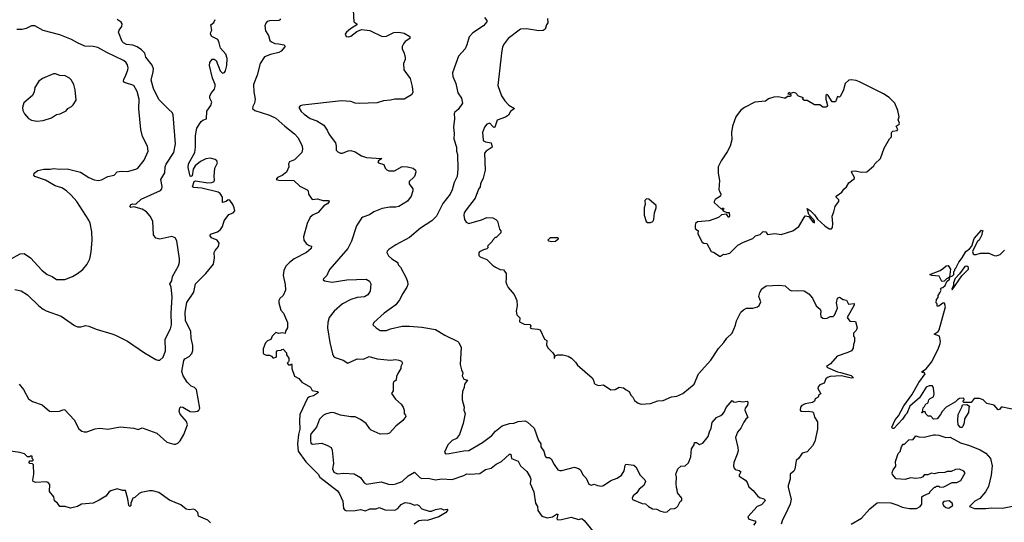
# Model space of a CAD drawing. Extents: x 1863017 to 1989460, y 394564 to 532820.
# Tile 169 of 213: x 1958011 to 1967443, y 474343 to 479155. Entities that reach past the tile are written whole.
import ezdxf

# ---------------------------------------------------------------- set-up
doc = ezdxf.new("R2010")
doc.units = 0

msp = doc.modelspace()

# ---------------------------------------------------------------- linework, layer by layer
at = {"layer": '0CON10XD'}
for points in [[(1961207.5, 479245), (1961212.5, 479135), (1961240, 479115), (1961240, 479105), (1961181.2, 479068.8), (1961142.5, 479035), (1961130, 479015), (1961140, 478995), (1961165, 478991.2), (1961185, 478996.7), (1961239.5, 479040.5), (1961285, 479060), (1961365, 479052.5), (1961485, 478994.3), (1961525, 478998.1), (1961595, 479032.5), (1961645, 479035.7), (1961695, 479026), (1961747.5, 478995), (1961747.5, 478975), (1961705, 478946.7), (1961688.8, 478925), (1961675, 478900), (1961673.8, 478875), (1961693.3, 478835), (1961703, 478793), (1961702.5, 478775), (1961687.5, 478735), (1961692.5, 478675), (1961750.7, 478590.7), (1961772.5, 478515), (1961776.7, 478456.7), (1961763.3, 478435), (1961695, 478394.3), (1961603.9, 478393.9), (1961565, 478383.8), (1961495, 478378.8), (1961435, 478360), (1961265, 478352)], [(1958005, 475664.4), (1958048.9, 475615), (1958095, 475524), (1958135, 475499.4), (1958227.6, 475467.6), (1958297, 475407), (1958315, 475402.9), (1958391.7, 475408.3), (1958435, 475422), (1958445, 475420), (1958532.7, 475322.7), (1958578.6, 475238.6), (1958605.5, 475215.5), (1958627.6, 475207.6), (1958655, 475207.8), (1958735, 475236.5), (1958775, 475243.5), (1958808.3, 475241.7), (1958855, 475234.5), (1958975, 475256.7), (1959105, 475243.8), (1959145, 475232.5), (1959185, 475248.8), (1959325, 475197.1), (1959420.9, 475110.9), (1959487.7, 475092.3), (1959505, 475092), (1959527.9, 475102.1), (1959547.6, 475122.4), (1959584.4, 475185), (1959619.2, 475275), (1959608.7, 475308.7), (1959547.3, 475377.3), (1959538, 475405), (1959545, 475440), (1959555, 475447.5), (1959575, 475446.2), (1959644.4, 475404.4), (1959675, 475399.2), (1959714.2, 475405.8), (1959726.2, 475415), (1959735.7, 475435), (1959704.2, 475614.2), (1959685, 475633.8), (1959655, 475646), (1959615, 475683.8), (1959578.8, 475745), (1959565.8, 475785.8), (1959585, 475892.5), (1959595, 475906.7), (1959635, 475928.8), (1959659.7, 475960.3), (1959671.4, 475988.6), (1959670.9, 476035), (1959655.5, 476104.5), (1959651.1, 476171.1), (1959599.5, 476275), (1959596.5, 476355), (1959612.8, 476447.2), (1959678.8, 476545), (1959696.2, 476625), (1959795, 476726.2), (1959866.9, 476815), (1959878.9, 476875), (1959875.7, 476925), (1959883.4, 476946.6), (1959916, 476985), (1959921.2, 477015), (1959904.1, 477044.1), (1959847.5, 477065), (1959837.5, 477085), (1959838.3, 477101.7), (1959905, 477124), (1959935, 477146), (1959954.2, 477175), (1959971.5, 477228.5), (1960015, 477288.8), (1960055, 477306.2), (1960071.2, 477325), (1960067.5, 477355), (1960054, 477385), (1960025, 477426.7), (1960008.3, 477431.7), (1959990, 477415), (1959955, 477404), (1959954.3, 477455), (1959931.1, 477491.1), (1959914.3, 477505), (1959755, 477543.3), (1959679.2, 477549.2), (1959666.7, 477555), (1959683.9, 477606.1), (1959696.2, 477613.8), (1959814.6, 477594.6), (1959853.4, 477596.6), (1959872.9, 477605), (1959878.7, 477621.3), (1959875.4, 477655), (1959882.2, 477735), (1959905.9, 477785.9), (1959901.2, 477805), (1959885.5, 477815.5), (1959835, 477828.9), (1959795, 477824.3), (1959745, 477796.9), (1959692.5, 477755), (1959672, 477725), (1959665, 477660), (1959655, 477653.3), (1959645, 477657.5), (1959625, 477740), (1959627.1, 477775), (1959688.1, 477885), (1959694.3, 477935.7), (1959694.3, 478045), (1959708, 478115), (1959750.5, 478179.5), (1959765, 478192.5), (1959800, 478205), (1959805, 478280), (1959844, 478335), (1959850, 478355), (1959851.2, 478365), (1959834, 478405), (1959833.9, 478426.1), (1959848.8, 478455), (1959878.6, 478491.4), (1959885.5, 478514.5), (1959882.9, 478535), (1959857.1, 478595), (1959831.2, 478715), (1959833.6, 478746.4), (1959855, 478776.7), (1959875, 478776.7), (1959893, 478763), (1959931.2, 478665), (1959955, 478643.8), (1959975, 478650), (1959983.8, 478665), (1959995.8, 478715), (1959999.4, 478785), (1959987.5, 478825), (1959935, 478882.5), (1959923.3, 478935), (1959910, 478965), (1959852.9, 478992.9), (1959840, 479015), (1959843, 479037), (1959853.3, 479055), (1959844, 479105), (1959870.3, 479129.7), (1959885, 479157.5)], [(1958893, 476147), (1958930, 476135), (1959045, 476076.7), (1959205.8, 475965), (1959315, 475900.6), (1959335, 475894.4), (1959355, 475896.7), (1959386.5, 475925), (1959408.2, 475985), (1959406.5, 476095), (1959455, 476196), (1959465.8, 476235), (1959462, 476345), (1959472.2, 476502.2), (1959463.1, 476595), (1959449.6, 476625), (1959467.7, 476655), (1959475.5, 476695), (1959531.4, 476798.6), (1959543.6, 476835), (1959543.8, 476865), (1959517.6, 477037.6), (1959500, 477065), (1959469.5, 477079.5), (1959355, 477053.8), (1959315, 477062.5), (1959293.8, 477095), (1959285.8, 477225), (1959262.5, 477275), (1959226, 477315), (1959185, 477341.4), (1959105, 477362.5), (1959075, 477357.5), (1959067.5, 477365), (1959075, 477386.7), (1959095, 477393.3), (1959125, 477390), (1959173.8, 477436.2), (1959360.3, 477519.7), (1959372.9, 477535), (1959376.6, 477556.6), (1959364.3, 477625), (1959401.7, 477688.3), (1959405.6, 477745), (1959415, 477771.2), (1959486.5, 477885), (1959503.5, 477965), (1959482.2, 478245), (1959471.9, 478265), (1959440.8, 478295), (1959345, 478392.5), (1959293.8, 478495), (1959272.1, 478575), (1959291.4, 478655), (1959291.9, 478685), (1959279.4, 478719.4), (1959221.1, 478795), (1959209.5, 478835), (1959177.6, 478867.6), (1959137.5, 478895), (1959095, 478912.1), (1959035, 478918.9), (1959005, 478932.5), (1958992.3, 478945), (1958958.6, 479035), (1958964.1, 479055.9), (1958989.3, 479090.7), (1958993.3, 479115), (1958985, 479132.5), (1958945, 479156.2)], [(1960506.1, 479163.9), (1960505.8, 479154.2), (1960493.1, 479146.9), (1960405, 479145.5), (1960382.7, 479137.3), (1960369.2, 479120.8), (1960360.4, 479095), (1960367.1, 479047.1), (1960394, 479005), (1960407.1, 478957.1), (1960422.1, 478942.1), (1960455, 478925.7), (1960495, 478924.4), (1960543.3, 478913.3), (1960552.5, 478905), (1960552.5, 478895), (1960517.5, 478855), (1960495, 478840.5), (1960415, 478821.8), (1960355, 478797.9), (1960316.6, 478735), (1960286.2, 478625), (1960252.7, 478535), (1960253.5, 478465), (1960268.6, 478395), (1960259.2, 478355), (1960244.3, 478325), (1960242.9, 478305), (1960265, 478284.3), (1960325.4, 478265.4), (1960405, 478240.9), (1960465, 478210.8), (1960550, 478135), (1960645, 478062), (1960678, 478025), (1960716, 477945), (1960720.8, 477915), (1960713.3, 477885), (1960645.5, 477814.5), (1960596.2, 477795), (1960588, 477775), (1960588.8, 477745), (1960566.2, 477695), (1960525, 477663.3), (1960481.2, 477645), (1960467.5, 477625), (1960495, 477619.4), (1960636.6, 477616.6), (1960695, 477561.4), (1960766.2, 477525), (1960774, 477515), (1960776.7, 477485), (1960814.3, 477434.3), (1960865, 477438.8), (1960915, 477422.9), (1960970, 477425), (1960976, 477415), (1960963.8, 477395), (1960925, 477372), (1960871.7, 477308.3), (1960824.2, 477285.8), (1960795, 477263.8), (1960765.5, 477204.5), (1960730, 477075), (1960732.9, 477045), (1960755, 477013.3), (1960785, 476993.3), (1960808.3, 476988.3), (1960802.5, 476965), (1960758.8, 476925), (1960640, 476865), (1960595, 476831.1), (1960562.5, 476795), (1960541.4, 476755), (1960534, 476705), (1960555, 476620), (1960558.8, 476565), (1960536, 476515), (1960502.5, 476485), (1960492.5, 476465), (1960492.5, 476445), (1960513.3, 476375), (1960537.5, 476345), (1960577, 476257), (1960577.5, 476205), (1960558.3, 476171.7), (1960555, 476150), (1960525, 476157.5), (1960495, 476150), (1960465, 476160), (1960430, 476125), (1960418.3, 476091.7), (1960385, 476080), (1960365, 476060), (1960344, 476005), (1960343.3, 475965), (1960351.7, 475951.7), (1960375, 475942.5), (1960405, 475942.5), (1960423, 475933), (1960435, 475917.5), (1960445, 475916.7), (1960467, 475923), (1960472.5, 475935), (1960472.5, 475975), (1960481.7, 475988.3), (1960515, 475990), (1960521.7, 475998.3), (1960535, 476000), (1960567, 475967), (1960567.5, 475945), (1960590, 475915), (1960590, 475885), (1960585, 475880), (1960572.5, 475865), (1960585, 475850), (1960605, 475850), (1960615, 475860), (1960620, 475855), (1960617.5, 475815), (1960645, 475742.5), (1960685, 475720), (1960715, 475684), (1960797.3, 475637.3), (1960814.2, 475604.2), (1960865, 475596.7), (1960872.5, 475585), (1960826.7, 475555), (1960787, 475543), (1960769.7, 475530.3), (1960695.6, 475375), (1960690.7, 475315), (1960696.4, 475235), (1960680.9, 475185), (1960673.6, 475095), (1960679.5, 475025), (1960752.1, 474922.1), (1960870.6, 474805), (1960888.1, 474775), (1961055.5, 474645.5), (1961075.4, 474615.4), (1961105.4, 474545), (1961113.8, 474473.8), (1961125, 474459.2), (1961145, 474452), (1961225.6, 474454.4), (1961275, 474465.6), (1961325, 474452.9), (1961365, 474470.6), (1961425, 474470.6), (1961455, 474484), (1961512.5, 474462.5), (1961605, 474458.6), (1961634, 474475), (1961665.7, 474514.3), (1961705, 474533.8), (1961750, 474525), (1961795, 474507.5), (1961815, 474512.5), (1961835, 474502.5), (1961862.3, 474472.3), (1961935, 474450), (1961955, 474450), (1961995, 474466.7), (1962045, 474476.2), (1962075, 474462.5), (1962105, 474470), (1962110, 474465), (1962110, 474455), (1962090, 474435), (1962025, 474396.7), (1961915, 474359.2), (1961885, 474364), (1961835, 474356), (1961790, 474325)], [(1962463.3, 479175), (1962486.1, 479146.1), (1962486.2, 479135), (1962455, 479096.2), (1962350.9, 479029.1), (1962317.7, 478992.3), (1962296, 478915), (1962278, 478875), (1962214.4, 478805.6), (1962158.6, 478645), (1962160.3, 478610.3), (1962188, 478545), (1962208.8, 478455), (1962243.9, 478403.9), (1962253.8, 478355), (1962211.2, 478295), (1962179.5, 478270.5), (1962174.2, 478255.8), (1962177.5, 478205), (1962167.5, 478125), (1962174.3, 478065), (1962170.8, 478015), (1962195.7, 477935), (1962195.8, 477895), (1962204.2, 477865), (1962207.5, 477725), (1962200.8, 477655), (1962172.3, 477597.7), (1962153.3, 477525), (1962135.5, 477485), (1962065, 477394), (1962003.1, 477275), (1961961.1, 477228.9), (1961850.2, 477159.8), (1961745, 477069.2), (1961615, 476999.2), (1961546.7, 476955), (1961532.3, 476937.7), (1961530, 476925), (1961543.8, 476895), (1961575, 476864.2), (1961626.2, 476835), (1961634, 476825), (1961638.8, 476805), (1961658, 476785), (1961715, 476683.3), (1961727.9, 476647.9), (1961729.2, 476619.2), (1961721.4, 476595), (1961681.1, 476535), (1961648.5, 476471.5), (1961613.9, 476426.1), (1961504, 476345), (1961402.5, 476255), (1961393, 476233), (1961427.5, 476205)], [(1963066.2, 479165), (1963070, 479125), (1963056.7, 479105), (1963043.8, 479065), (1963026.8, 479053.2), (1962985, 479048.4), (1962865, 479068.3), (1962810, 479065), (1962690, 478975), (1962651.4, 478925), (1962637.5, 478895), (1962625.8, 478835), (1962593.3, 478525), (1962626.7, 478425), (1962658, 478378), (1962697, 478337), (1962750, 478305), (1962712.5, 478275), (1962695, 478242.5), (1962665, 478222.5), (1962585, 478192.5), (1962563.6, 478126.4), (1962555, 478123.8), (1962545, 478131.2), (1962515, 478163.8), (1962487.5, 478155), (1962465, 478127.5), (1962446, 478075), (1962451.1, 478005), (1962455.7, 477995), (1962474.1, 477984.1), (1962527.5, 477975), (1962538.8, 477935), (1962480, 477895), (1962465, 477876.7), (1962470, 477715), (1962451.7, 477638.3), (1962426.2, 477585), (1962423.3, 477555), (1962407.3, 477532.7), (1962374.2, 477445.8), (1962290, 477335), (1962270, 477305), (1962266.7, 477285), (1962271.7, 477241.7), (1962290, 477215), (1962315, 477203.3), (1962435, 477237.5), (1962485, 477260), (1962545, 477257.5), (1962573, 477243), (1962587, 477227), (1962608.3, 477148.3), (1962620, 477135), (1962620, 477115), (1962575, 477070), (1962565, 477070), (1962541.7, 477041.7), (1962538.3, 477031.7), (1962491.7, 476988.3), (1962500, 476975), (1962485, 476960), (1962455, 476952.5), (1962417, 476933), (1962408.3, 476921.7), (1962408.3, 476898.3), (1962423, 476883), (1962485, 476860), (1962540, 476805), (1962570, 476785), (1962613, 476763), (1962645, 476760), (1962657, 476747), (1962670, 476725), (1962672.5, 476675), (1962667.5, 476645), (1962677.5, 476615), (1962690.7, 476590.7), (1962747.5, 476525), (1962772.5, 476465), (1962777.5, 476415), (1962767.5, 476365), (1962775, 476330), (1962801.7, 476301.7), (1962800.7, 476260.7), (1962845, 476238.8), (1962897.7, 476237.7), (1962907.5, 476225), (1962902.5, 476205), (1962915, 476197.5), (1962975, 476193.3), (1962997.5, 476185), (1963040, 476095), (1963060, 476085), (1963058.3, 476038.3), (1963075, 476010), (1963120, 475965), (1963130, 475945), (1963130, 475915), (1963135, 475910), (1963141.7, 475938.3), (1963163.6, 475946.4), (1963215, 475947.5), (1963265, 475932.5), (1963295.9, 475915.9), (1963335, 475877.5), (1963355, 475847.5), (1963495.9, 475725.9), (1963507.5, 475705), (1963513.3, 475675), (1963523.9, 475663.9), (1963555, 475651.2), (1963605, 475657.5), (1963675, 475610), (1963716.4, 475613.6), (1963755, 475637.5), (1963795, 475630), (1963820.7, 475610.7), (1963850, 475595), (1963865, 475560), (1963885, 475540), (1963900.5, 475510.5), (1963935, 475482.5), (1963965, 475472.5), (1964055, 475480.8), (1964125, 475505.8), (1964175, 475508), (1964255, 475544), (1964307.9, 475552.1), (1964365, 475576.2), (1964473.8, 475665), (1964514, 475765), (1964630.8, 475895), (1964705, 476008), (1964758, 476065), (1964785, 476106.2), (1964837.5, 476152.5), (1964868.3, 476231.7), (1964876.8, 476273.2), (1964920, 476355), (1964945, 476378), (1964975, 476392.5), (1965035.9, 476394.1), (1965080, 476405), (1965095, 476417.5), (1965110, 476455), (1965092.5, 476505), (1965101.7, 476541.7), (1965120.7, 476579.3), (1965163.6, 476606.4), (1965285, 476613.8), (1965345, 476606.7), (1965385, 476567.5), (1965405, 476560), (1965465, 476563.3), (1965525, 476557.5), (1965569.5, 476529.5), (1965607.3, 476487.3), (1965640, 476415), (1965680, 476385), (1965686.2, 476365), (1965681.2, 476335), (1965685, 476312.5), (1965705, 476297.5), (1965725, 476293.3), (1965745, 476296.7), (1965775, 476312.5), (1965805, 476313.3), (1965816.7, 476325), (1965846.4, 476393.6), (1965837.5, 476445), (1965845, 476487.5), (1965865, 476497.5), (1965900, 476475), (1965930.7, 476470.7), (1965952.5, 476432.5), (1966006.2, 476436.2), (1966005, 476423.3), (1965937.5, 476305), (1965965, 476270), (1966017.5, 476265), (1966032.5, 476205), (1966025, 476180), (1966000, 476155), (1966000, 476125), (1966010, 476115), (1966010, 476075), (1965997.5, 476045), (1965995, 476010), (1965980, 475985), (1965945, 475967.5), (1965842.5, 475935), (1965778.3, 475861.7), (1965740, 475835), (1965750, 475825), (1965844.4, 475784.4), (1965875, 475778.6), (1965975, 475750), (1966000, 475725), (1965975, 475724), (1965885, 475744.2), (1965775, 475740), (1965749.3, 475730.7), (1965732.5, 475715), (1965716.4, 475673.6), (1965675, 475660), (1965659.3, 475640.7), (1965656.2, 475625), (1965687.5, 475572.5), (1965667, 475563), (1965659.3, 475540.7), (1965632.5, 475525), (1965626.2, 475503.8), (1965605, 475490), (1965535, 475477.5), (1965505, 475462.5), (1965492.5, 475445), (1965487.5, 475415), (1965495, 475407.5), (1965535, 475402.5), (1965565, 475407.5), (1965605, 475400), (1965615, 475390), (1965625, 475350), (1965653.3, 475305), (1965652.5, 475235), (1965628.8, 475115), (1965606.7, 475075), (1965555, 475017.5), (1965507.5, 475005), (1965475, 474957.5), (1965450, 474935), (1965437, 474853), (1965426.4, 474833.6), (1965392.5, 474805), (1965393.3, 474755), (1965373.9, 474696.1), (1965373.9, 474676.1), (1965402.9, 474565), (1965393.2, 474516.8), (1965345.6, 474414.4)], [(1957925, 476862.9), (1958017, 476913), (1958055, 476915.8), (1958115, 476874), (1958225, 476758), (1958275.6, 476715.6), (1958321.2, 476695), (1958365, 476666.2), (1958445, 476666), (1958516.7, 476695), (1958565, 476724), (1958615, 476764), (1958658, 476815), (1958682, 476865), (1958697.3, 476932.7), (1958706, 477045), (1958704, 477124), (1958685.6, 477205.6), (1958672.5, 477235), (1958557.5, 477415), (1958505, 477474), (1958461.2, 477515), (1958415, 477544), (1958352.5, 477565), (1958257.3, 477617.3), (1958155, 477653.3), (1958147.5, 477665), (1958150, 477685), (1958185, 477712), (1958243.9, 477723.9), (1958305, 477722.5), (1958335, 477731.1), (1958395, 477723.6), (1958465.7, 477725.7), (1958595, 477695.8), (1958675, 477644.3), (1958725, 477620.8), (1958765, 477614), (1958795, 477622), (1958855, 477652.9), (1958917.5, 477665), (1958945, 477697.1), (1958983.9, 477706.1), (1959045, 477701.8), (1959125, 477722.9), (1959143.3, 477735), (1959205, 477811.2), (1959242, 477895), (1959235.8, 477945), (1959187.9, 478037.9), (1959170.6, 478105), (1959151.4, 478301.4), (1959154.5, 478395), (1959136.1, 478466.1), (1959104.2, 478525), (1959016.2, 478555), (1959005.7, 478565.7), (1959007.8, 478585), (1959025.3, 478614.7), (1959046.7, 478675), (1959050, 478695), (1959045, 478723.3), (1959028, 478748), (1959006.2, 478765), (1958845, 478840), (1958758.7, 478888.7), (1958715, 478898.6), (1958635, 478901.9), (1958564.6, 478934.6), (1958508.8, 478965), (1958395, 479010), (1958235, 479052.2), (1958155, 479097.5), (1958125, 479097.5), (1958075, 479070), (1958035, 479060.8), (1957985, 479061.1)], [(1958175, 478183.8), (1958235, 478190), (1958315, 478216.7), (1958365, 478246.7), (1958400, 478255), (1958456.1, 478283.9), (1958473.6, 478306.4), (1958507, 478323), (1958525, 478340), (1958552.5, 478385), (1958542.5, 478485), (1958530, 478535), (1958505, 478580), (1958490, 478595), (1958446.4, 478616.4), (1958395, 478620), (1958355, 478637.5), (1958335, 478637.5), (1958229.3, 478590.7), (1958195, 478567.5), (1958156.7, 478505), (1958150, 478465), (1958135, 478430), (1958051.7, 478358.3), (1958037.5, 478315), (1958042.5, 478285), (1958057.5, 478255), (1958095, 478207.5), (1958125, 478193.3), (1958175, 478183.8)], [(1964725, 476892.5), (1964755, 476910), (1964765, 476906.7), (1964815, 476918.8), (1964890, 476995), (1964945, 477026.2), (1965035, 477060), (1965060, 477085), (1965105, 477097.1), (1965135, 477128.1), (1965160, 477125), (1965175, 477100), (1965245, 477108.8), (1965305, 477100), (1965416.8, 477133.2), (1965475, 477176.2), (1965535, 477277.5), (1965569.5, 477269.5), (1965605, 477223.3), (1965625, 477210), (1965626, 477225), (1965615, 477243.3), (1965569.7, 477289.7), (1965554.1, 477345.9), (1965585, 477326.7), (1965626.3, 477286.3), (1965655, 477246.7), (1965725, 477180), (1965765, 477153.1), (1965788.8, 477151.2), (1965797.5, 477165), (1965800, 477205), (1965793.3, 477275), (1965811.2, 477315), (1965824.1, 477365.9), (1965845, 477397.5), (1965857.5, 477415), (1965859.3, 477429.3), (1965832.5, 477455), (1965832.5, 477465), (1965885.7, 477504.3), (1965905, 477532.5), (1965932.5, 477555), (1965955, 477592.5), (1966007.5, 477635), (1966010, 477645), (1965980.8, 477695), (1965982.5, 477705), (1966015, 477707.5), (1966075, 477694.4), (1966125, 477700), (1966193, 477757), (1966204.1, 477775.9), (1966256.7, 477825), (1966293.9, 477926.1), (1966343.3, 478015), (1966362.5, 478035), (1966362.5, 478075), (1966375, 478086.2), (1966417.5, 478095), (1966423.3, 478105), (1966407.5, 478135), (1966435.9, 478154.1), (1966438.8, 478165), (1966426.7, 478195), (1966436.1, 478223.9), (1966423.8, 478285), (1966393.8, 478355), (1966341.7, 478411.7), (1966285, 478446.7), (1966055, 478560), (1966025, 478572.5), (1965975, 478580), (1965953, 478577), (1965917.5, 478545), (1965902.5, 478485), (1965875, 478422.5), (1965865, 478412.5), (1965845, 478420), (1965825, 478370), (1965795, 478370), (1965755, 478430), (1965745, 478437.5), (1965735, 478430), (1965732.5, 478395), (1965750, 478335), (1965746.4, 478323.6), (1965735, 478316.7), (1965705, 478317.5), (1965675, 478340), (1965625, 478340), (1965555, 478380), (1965525, 478380), (1965510, 478395), (1965518.3, 478408.3), (1965471.7, 478421.7), (1965445, 478452.5), (1965425, 478457.5), (1965395, 478450), (1965385, 478457.5), (1965370, 478445), (1965398.3, 478438.3), (1965400, 478425), (1965395, 478420), (1965365, 478420), (1965347.5, 478405), (1965335, 478402.9), (1965275.9, 478415.9), (1965235.6, 478414.4), (1965185, 478397.1), (1965154.4, 478375.6), (1965055, 478364.3), (1964954.3, 478315.7), (1964915, 478286.7), (1964871.2, 478225), (1964838.8, 478135), (1964831.2, 478075), (1964833.8, 478005), (1964816, 477945), (1964789.7, 477890.3), (1964730, 477805), (1964703.3, 477745), (1964703.6, 477686.4), (1964716.2, 477615), (1964710, 477525), (1964713.8, 477513.8), (1964726.7, 477485), (1964723.6, 477466.4), (1964675, 477432.5), (1964663.3, 477415), (1964663.6, 477403.6), (1964735, 477340), (1964745, 477350), (1964755, 477350), (1964758.3, 477341.7), (1964740, 477340), (1964750, 477325), (1964785, 477310), (1964808.3, 477308.3), (1964812.5, 477275), (1964805, 477262.5), (1964781.7, 477291.7), (1964735, 477286.7), (1964705, 477260), (1964615, 477228.8), (1964505, 477220), (1964486.4, 477203.6), (1964481.2, 477185), (1964482.5, 477155), (1964510, 477135), (1964508, 477105), (1964548, 477025), (1964565, 477015.8), (1964595, 477013.3), (1964635, 476936.7), (1964665, 476927.5), (1964715, 476892.5), (1964725, 476892.5)], [(1961265, 478352), (1961224.3, 478354.3), (1961185, 478373.3), (1961095, 478378), (1960725, 478338), (1960699.3, 478330.7), (1960686.7, 478315), (1960708, 478275), (1960735, 478249.2), (1960795, 478210.6), (1960857.9, 478187.9), (1960923.8, 478145), (1960957, 478097), (1960976.2, 478055), (1961035.7, 477975.7), (1961043.3, 477945), (1961043.8, 477905), (1961060.3, 477890.3), (1961085, 477878), (1961105, 477876), (1961159.5, 477900.5), (1961185, 477903.8), (1961225, 477890), (1961285, 477852.5), (1961334.6, 477834.6), (1961475, 477827.5), (1961480, 477825), (1961450, 477805), (1961443, 477793), (1961450, 477785), (1961499.3, 477769.3), (1961513.9, 477733.9), (1961527, 477717), (1961547, 477707), (1961600.5, 477709.5), (1961675, 477748.8), (1961725, 477746.7), (1961780, 477735), (1961802.5, 477715), (1961806.7, 477695), (1961792.5, 477655), (1961782.5, 477645), (1961742.5, 477605), (1961742.5, 477585), (1961776.7, 477535), (1961778, 477515), (1961762.5, 477465), (1961725, 477416), (1961645, 477365.8), (1961615, 477360), (1961558.3, 477361.7), (1961485, 477346), (1961405, 477314.2), (1961363, 477287), (1961297.5, 477265), (1961285.8, 477254.2), (1961238.3, 477181.7), (1961190, 477035), (1961154.6, 476965.4), (1960983.8, 476765), (1960968.8, 476745), (1960954.3, 476705.7), (1960921.2, 476675), (1960920, 476665), (1960932.5, 476655), (1961005, 476643.3), (1961145, 476662.9), (1961330.8, 476670.8), (1961362.7, 476652.7), (1961375.9, 476625.9), (1961370, 476555), (1961347.7, 476522.3), (1961315, 476502.9), (1961245, 476494.4), (1961183.9, 476476.1), (1961105, 476435.6), (1961025.3, 476364.7), (1960977.1, 476305), (1960961.9, 476255), (1960960, 476205), (1960981.1, 476065), (1961007.1, 475955), (1961016, 475935), (1961035, 475920), (1961108.8, 475895), (1961155, 475866.7), (1961245, 475906.4), (1961305, 475906), (1961358.3, 475931.7), (1961435, 475908), (1961565, 475894), (1961615, 475902.5), (1961643.9, 475893.9), (1961667.5, 475885), (1961677.5, 475865), (1961662.5, 475835), (1961662.5, 475815), (1961633.3, 475766.7), (1961620.7, 475739.3), (1961616.7, 475705), (1961595, 475687.5), (1961590, 475675), (1961588.3, 475601.7), (1961573.3, 475575), (1961611.4, 475521.4), (1961665, 475473.8), (1961684.2, 475445), (1961694, 475415), (1961693.3, 475385), (1961708.3, 475368.3), (1961710, 475355), (1961682.7, 475317.3), (1961615.6, 475264.4), (1961555, 475196.7), (1961535, 475190), (1961465, 475186.2), (1961378.8, 475225), (1961365, 475236.2), (1961329.2, 475289.2), (1961276.7, 475326.7), (1961225, 475353.3), (1961185, 475352.9), (1961085, 475368.2), (1961025, 475392.1), (1960995, 475393.8), (1960941.1, 475378.9), (1960921.4, 475368.6), (1960885, 475331.4), (1960853.3, 475255), (1960805, 475194.5), (1960797.1, 475172.9), (1960795.9, 475125.9), (1960801.5, 475101.5), (1960815, 475091.8), (1960905, 475099.6), (1960959.2, 475079.2), (1960995, 475058), (1961005, 475032.5), (1961016.7, 474905), (1961007.8, 474855), (1961022.2, 474822.2), (1961055, 474807.8), (1961115, 474812.5), (1961215.4, 474805.4), (1961275, 474771.4), (1961311.1, 474721.1), (1961335, 474709.4), (1961475, 474729.2), (1961545, 474707.5), (1961585, 474705.7), (1961615, 474711.4), (1961674.2, 474735), (1961732.1, 474787.9), (1961795, 474821.4), (1961845, 474772.5), (1961865, 474760.8), (1961925, 474765.7), (1961995, 474750), (1962055, 474760), (1962154.2, 474754.2), (1962265, 474790), (1962295, 474806), (1962325, 474803.1), (1962418.5, 474811.5), (1962475, 474846.9), (1962527.3, 474862.7), (1962575, 474900.8), (1962625.4, 474924.6), (1962705, 474996.2), (1962715, 474996.7), (1962724.2, 474954.2), (1962786.9, 474926.9), (1962808.8, 474885), (1962869.1, 474829.1), (1962901.9, 474775), (1962907.5, 474755), (1962901.2, 474715), (1962938.1, 474635), (1962952.9, 474525), (1962972.5, 474495), (1962975.6, 474455), (1963013, 474403), (1963065, 474384.3), (1963115, 474396.5), (1963155, 474420), (1963165, 474420), (1963156.2, 474375), (1963166, 474366), (1963201.7, 474368.3), (1963295, 474391.2), (1963365, 474371.2), (1963395, 474378.8), (1963419.7, 474359.7), (1963504.5, 474254.5)], [(1964055, 477213.3), (1964075, 477222.5), (1964087, 477243), (1964092.5, 477305), (1964107.5, 477355), (1964107.5, 477375), (1964038.3, 477438.3), (1964015, 477440), (1964000, 477425), (1964002.5, 477385), (1963992.5, 477355), (1963992.5, 477285), (1964013.6, 477223.6), (1964025, 477213.3), (1964055, 477213.3)], [(1967548.3, 475418.3), (1967425, 475446.2), (1967414.4, 475445.6), (1967395.9, 475424.1), (1967385, 475420), (1967345, 475463.3), (1967275, 475481.2), (1967240, 475515), (1967205, 475529.2), (1967155, 475526.7), (1967125, 475490), (1967055, 475490), (1967050, 475495), (1967050, 475505), (1967060, 475515), (1967055, 475530), (1967015, 475527.5), (1966994.1, 475515.9), (1966977.5, 475495), (1966887.5, 475445), (1966847.5, 475405), (1966832.5, 475375), (1966800, 475335), (1966765, 475330), (1966738.3, 475358.3), (1966715, 475360), (1966691.7, 475381.7), (1966685, 475400), (1966660, 475400), (1966655, 475390), (1966650, 475395), (1966660, 475400), (1966665, 475440), (1966678.3, 475451.7), (1966691.7, 475478.3), (1966705, 475480), (1966715, 475490), (1966720, 475515), (1966731.7, 475528.3), (1966766.7, 475545), (1966773, 475573), (1966766.4, 475626.4), (1966755, 475650), (1966725, 475650), (1966693.6, 475636.4), (1966632.5, 475535), (1966540, 475455), (1966510, 475385), (1966495, 475370), (1966469.3, 475330.7), (1966385, 475242.5), (1966371.7, 475241.7), (1966367.5, 475255), (1966396.7, 475325), (1966429.2, 475360.8), (1966481.2, 475458.8), (1966558.1, 475561.9), (1966625, 475680), (1966686.7, 475765), (1966677, 475777), (1966658.3, 475778.3), (1966650, 475785), (1966695, 475813.3), (1966745, 475877.5), (1966808.6, 476001.4), (1966827.5, 476055), (1966830.8, 476075), (1966823.3, 476125), (1966772.5, 476145), (1966809.1, 476170.9), (1966818.6, 476185), (1966881.2, 476405), (1966870, 476440), (1966855, 476440), (1966815, 476412.5), (1966805, 476410), (1966800, 476415), (1966800, 476435), (1966790, 476445), (1966792.5, 476475), (1966810, 476495), (1966810, 476515), (1966825, 476540), (1966840, 476565), (1966831.7, 476578.3), (1966841.7, 476588.3), (1966855, 476590), (1966878.3, 476611.7), (1966891.7, 476648.3), (1966918.3, 476671.7), (1966920, 476690), (1966890, 476675), (1966868.3, 476651.7), (1966845, 476650), (1966820.7, 476700.7), (1966750, 476705), (1966730, 476715), (1966827.5, 476755), (1966862.5, 476775), (1966885, 476800), (1966905, 476802.5), (1966927.5, 476765), (1966920, 476690), (1966948.3, 476701.7), (1966960, 476715), (1966960, 476745), (1966970, 476755), (1966970, 476765), (1966980, 476775), (1967007.5, 476835), (1967040, 476875), (1967073.6, 476936.4), (1967109.3, 476960.7), (1967133, 476987), (1967155, 477060), (1967225, 477140), (1967240, 477135), (1967230, 477125), (1967227.5, 477095), (1967202.5, 477045), (1967187.5, 477032.5), (1967150, 476965), (1967140, 476935), (1967143.6, 476913.6), (1967155, 476906.7), (1967175, 476906.7), (1967215, 476921.2), (1967295, 476919.2), (1967345, 476896.2), (1967365, 476894), (1967402.3, 476907.7), (1967445, 476947.5)], [(1963105, 477027.5), (1963080, 477035), (1963070, 477045), (1963095, 477070), (1963165, 477070), (1963170, 477055), (1963145, 477032.5), (1963105, 477027.5)], [(1966945, 476570), (1967037.7, 476702.3), (1967100, 476765), (1967101.7, 476781.7), (1967085, 476796.7), (1967065, 476792.5), (1967015, 476722.5), (1966971.7, 476678.3), (1966957.5, 476635), (1966957.5, 476612.5), (1966940, 476575), (1966945, 476570)], [(1957965, 476571.2), (1958025, 476558), (1958085, 476522), (1958195, 476415.8), (1958236.2, 476385), (1958265, 476368.6), (1958407.2, 476317.2), (1958535.7, 476225.7), (1958566.1, 476213.9), (1958595.9, 476214.1), (1958645, 476226), (1958675, 476222), (1958745, 476191.2), (1958893, 476147)], [(1961427.5, 476205), (1961465, 476180), (1961525, 476178), (1961565, 476194), (1961675, 476219.2), (1961745, 476220), (1961865, 476210), (1961995, 476188.9), (1962085, 476134.2), (1962208.8, 476075), (1962218, 476065), (1962240.8, 476015), (1962230.8, 475855), (1962242.5, 475802.5), (1962257.5, 475775), (1962251.2, 475745), (1962265, 475712.5), (1962300, 475705), (1962272.5, 475665), (1962270, 475635), (1962253.8, 475595), (1962250, 475555), (1962251.2, 475515), (1962268, 475445), (1962266.2, 475415), (1962280, 475385), (1962259.7, 475290.3), (1962224.2, 475185), (1962194.4, 475145.6), (1962155, 475126.7), (1962114.2, 475085.8), (1962080, 475015), (1962090, 475000), (1962125, 475000.8), (1962265, 475028.1), (1962315, 475030), (1962445, 475105.6), (1962535, 475174.2), (1962569.4, 475215), (1962634.1, 475265.9), (1962705, 475290), (1962745, 475291.5), (1962785, 475306.9), (1962855, 475312.9), (1962875, 475302.5), (1962939.4, 475245), (1962982.2, 475125), (1963004.2, 475095), (1963003.3, 475065), (1963033.1, 475025), (1963046.5, 474976.5), (1963055, 474963.8), (1963085, 474962), (1963101.9, 474951.9), (1963130.8, 474895), (1963165, 474846.7), (1963185, 474838.8), (1963205, 474840), (1963325, 474870), (1963365, 474858.6), (1963385, 474846), (1963405, 474796.2), (1963437.1, 474765), (1963465, 474708), (1963485, 474699.2), (1963515, 474708.5), (1963545, 474695.6), (1963585, 474688.9), (1963605, 474695.6), (1963675, 474741.9), (1963736.2, 474765), (1963776.4, 474793.6), (1963802.5, 474835), (1963811.7, 474888.3), (1963819.3, 474900.7), (1963895, 474890.8), (1963915, 474873.8), (1963955.7, 474795.7), (1964000.3, 474750.3), (1964007.5, 474735), (1963988.8, 474695), (1963945, 474660.8), (1963924, 474625), (1963888, 474595), (1963878.8, 474575), (1963881.7, 474561.7), (1963975, 474524.3), (1964005, 474520), (1964035, 474494.3), (1964073.4, 474473.4), (1964115, 474470), (1964145, 474452), (1964185, 474439.2), (1964215, 474443.8), (1964245, 474471.2), (1964285, 474476), (1964304.3, 474485.7), (1964317.5, 474497.5), (1964338.1, 474541.9), (1964353.3, 474555), (1964353.3, 474575), (1964312, 474625), (1964311.2, 474655), (1964302.9, 474675), (1964298.5, 474715), (1964304.5, 474774.5), (1964297.1, 474805), (1964316.5, 474855), (1964345, 474879.4), (1964385.5, 474884.5), (1964417.4, 474912.6), (1964441.4, 474968.6), (1964445.7, 475045), (1964473.1, 475085), (1964474.6, 475105.4), (1964495, 475106.9), (1964525, 475088), (1964555, 475101.2), (1964607.5, 475165), (1964619.5, 475210.5), (1964636.2, 475245), (1964645, 475300), (1964685, 475347.5), (1964727.5, 475365), (1964748.3, 475381.7), (1964761.2, 475398.8), (1964777.7, 475442.3), (1964835, 475510), (1964847.5, 475497.5), (1964865, 475493.3), (1964905, 475503.3), (1964935, 475496.7), (1964982.5, 475502.5), (1964988, 475488), (1964983.3, 475465), (1964961.2, 475435), (1964956.7, 475415), (1964987.5, 475345), (1964968.3, 475331.7), (1964947.7, 475302.3), (1964918.8, 475245), (1964888, 475205), (1964868.8, 475155), (1964889.5, 475059.5), (1964893.9, 475026.1), (1964886, 474995), (1964851.4, 474915), (1964848.8, 474878.8), (1964855, 474860), (1964865, 474849.2), (1964905, 474837.9), (1964920.6, 474825), (1964904.3, 474795), (1964905, 474783.3), (1964965.7, 474745), (1964980, 474725), (1964995, 474681.2), (1965038.9, 474648.9), (1965078, 474595), (1965099.8, 474579.8), (1965138.8, 474568.8), (1965152.2, 474555), (1965150.6, 474545), (1965118.5, 474511.5), (1965076, 474495), (1964986, 474395), (1964995, 474374.2), (1965055, 474355.4), (1965064.4, 474345), (1965041.9, 474315)], [(1967035, 475250), (1967025, 475250), (1967002.5, 475275), (1966997.5, 475315), (1967002.5, 475375), (1967037.5, 475445), (1967041.7, 475468.3), (1967085, 475470), (1967110, 475455), (1967102.5, 475435), (1967100, 475395), (1967062.5, 475335), (1967057.5, 475295), (1967045, 475260), (1967035, 475250)], [(1965975.5, 474324.5), (1966075, 474382.9), (1966155, 474470.8), (1966225, 474528), (1966245, 474534), (1966355, 474528), (1966425, 474507.5), (1966465, 474488), (1966534.2, 474474.2), (1966565, 474474), (1966603.9, 474476.1), (1966637.5, 474495), (1966653, 474517), (1966653.9, 474586.1), (1966665, 474597.5), (1966730, 474625), (1966730, 474635), (1966775, 474680), (1966785, 474680), (1966795, 474690), (1966815, 474690), (1966825, 474680), (1966865, 474682.5), (1966945, 474722.5), (1966990, 474725), (1967026.4, 474743.6), (1967067.5, 474815), (1967055, 474832.5), (1967015, 474852.5), (1966975, 474850), (1966935, 474830), (1966895, 474830), (1966875, 474820), (1966807, 474817), (1966775, 474807.5), (1966745, 474812.5), (1966711.7, 474798.3), (1966675, 474797.5), (1966663, 474777), (1966645, 474767.5), (1966595, 474763.8), (1966545, 474768.8), (1966493.6, 474753.6), (1966408.3, 474758.3), (1966371.7, 474801.7), (1966370.7, 474819.3), (1966377.5, 474845), (1966405, 474880), (1966401.2, 474925), (1966427.5, 475002.5), (1966445, 475020), (1966457.5, 475065), (1966475, 475090), (1966488.3, 475091.7), (1966528.3, 475131.7), (1966570, 475135), (1966595, 475170), (1966625, 475160), (1966675, 475157.5), (1966765, 475180), (1966785, 475180), (1966815, 475177.5), (1966883.9, 475153.9), (1966925, 475156.7), (1967025, 475104), (1967108.8, 475078.8), (1967212.5, 475037.5), (1967267.5, 475005), (1967310, 474955), (1967326.2, 474885), (1967318.8, 474795), (1967293.3, 474685), (1967263.3, 474635), (1967207.7, 474572.3), (1967162.5, 474545), (1967110, 474495), (1967156.4, 474476.4), (1967265, 474474.3), (1967325, 474482.5), (1967425, 474476.9), (1967615, 474516.9)], [(1959839.3, 474339.3), (1959812.5, 474362.5), (1959725, 474400.8), (1959717.1, 474437.1), (1959692.3, 474462.3), (1959675, 474468.8), (1959635, 474462.5), (1959605, 474468.6), (1959555, 474509.4), (1959446, 474556), (1959345, 474627.1), (1959285, 474644.5), (1959255, 474644.4), (1959175, 474627.5), (1959155, 474618), (1959115, 474580.8), (1959095, 474573.3), (1959076.9, 474525), (1959075.7, 474505), (1959065, 474494.3), (1959056.2, 474505), (1959048.7, 474568.7), (1959025, 474648.1), (1958995, 474648.1), (1958945, 474663.1), (1958884.5, 474645.5), (1958868.8, 474635), (1958837.3, 474592.7), (1958772.2, 474555), (1958715, 474524.6), (1958605, 474516.7), (1958565, 474494.5), (1958497.1, 474477.1), (1958446.4, 474493.6), (1958395, 474493.3), (1958372.5, 474525), (1958345, 474550), (1958337, 474587), (1958298.3, 474638.3), (1958300, 474705), (1958283, 474723), (1958265, 474730), (1958165, 474723.8), (1958140, 474735), (1958136.2, 474746.2), (1958147.5, 474805), (1958143, 474893), (1958135, 474902.5), (1958110, 474905), (1958102.5, 474915), (1958105, 474930), (1958135, 474930), (1958140, 474935), (1958140, 474945), (1958130, 474955), (1958130, 474975), (1958115, 474977.5), (1958105, 474970), (1958085, 474970), (1958057, 474997), (1958011.7, 475011.7), (1957925, 475022.5)], [(1966905, 474477.5), (1966915, 474482.5), (1966950, 474505), (1966945, 474527.5), (1966915, 474550), (1966865, 474542.5), (1966852.5, 474525), (1966860, 474505), (1966883, 474483), (1966905, 474477.5)], [(1965345.6, 474414.4), (1965318.8, 474365), (1965306.2, 474325)]]:
    msp.add_lwpolyline(points, dxfattribs=at)

doc.saveas('drawing.dxf')
